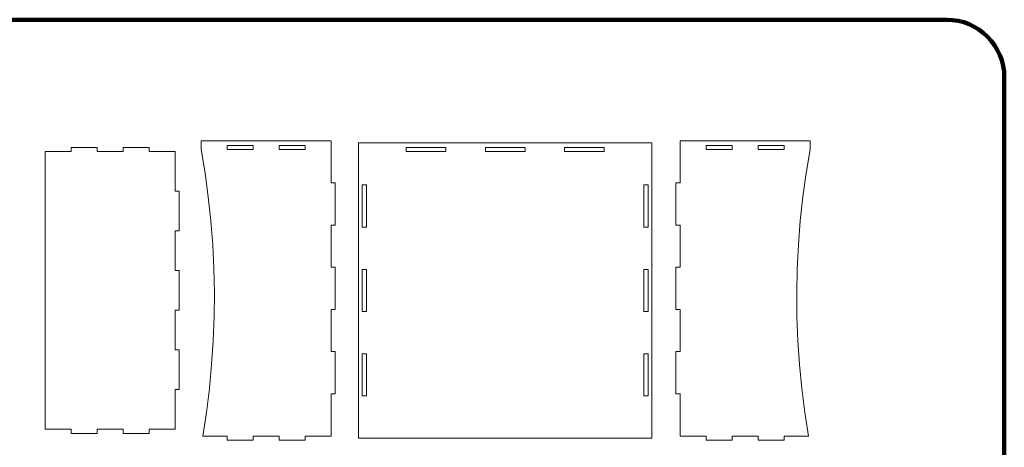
# Model space of a CAD drawing. Header units: centimetres. Extents: x -105 to 112, y -140 to 143.
# Tile 60 of 90: x -40 to 32, y 22 to 53. Entities that reach past the tile are written whole.
import ezdxf

# ---------------------------------------------------------------- set-up
doc = ezdxf.new("R2010")
doc.units = ezdxf.units.CM
doc.header["$MEASUREMENT"] = 0
doc.layers.add('Layer 1', color=7, linetype='Continuous')

msp = doc.modelspace()

# ---------------------------------------------------------------- linework, layer by layer
at = {"layer": 'Layer 1', "color": 240, "lineweight": 211}
msp.add_open_spline([(-100.73824, 52.6974), (-100.73824, 52.6974), (27.42324, 52.6974), (27.42324, 52.6974), (27.42324, 52.6974), (29.71918, 52.6974), (31.59804, 50.81854), (31.59804, 48.52224), (31.59804, 48.52224), (31.59804, 48.52224), (31.59804, -29.1893), (31.59804, -29.1893), (31.59804, -29.1893), (31.59804, -31.48542), (29.71918, -33.36409), (27.42324, -33.36409), (27.42324, -33.36409), (27.42324, -33.36409), (-100.73824, -33.36409), (-100.73824, -33.36409), (-100.73824, -33.36409), (-103.0344, -33.36409), (-104.91305, -31.48542), (-104.91305, -29.1893), (-104.91305, -29.1893), (-104.91305, -29.1893), (-104.91305, 48.52224), (-104.91305, 48.52224), (-104.91305, 48.52224), (-104.91305, 50.81854), (-103.0344, 52.6974), (-100.73824, 52.6974)], degree=3, knots=[0, 0, 0, 0, 0.11111111, 0.11111111, 0.11111111, 0.11111111, 0.22222222, 0.22222222, 0.22222222, 0.22222222, 0.33333333, 0.33333333, 0.33333333, 0.33333333, 0.44444444, 0.44444444, 0.44444444, 0.44444444, 0.55555556, 0.55555556, 0.55555556, 0.55555556, 0.66666667, 0.66666667, 0.66666667, 0.66666667, 0.77777778, 0.77777778, 0.77777778, 0.77777778, 1, 1, 1, 1], dxfattribs=at)
at = {"layer": 'Layer 1', "color": 250, "lineweight": 9}
for points, knots in [([(-26.16466, 24.29997), (-26.16466, 24.29997), (-25.94776, 26.02206), (-25.94776, 26.02206), (-25.94776, 26.02206), (-25.94776, 26.02206), (-25.78082, 27.74979), (-25.78082, 27.74979), (-25.78082, 27.74979), (-25.78082, 27.74979), (-25.66438, 29.48114), (-25.66438, 29.48114), (-25.66438, 29.48114), (-25.66438, 29.48114), (-25.59844, 31.21577), (-25.59844, 31.21577), (-25.59844, 31.21577), (-25.59844, 31.21577), (-25.58245, 32.95094), (-25.58245, 32.95094), (-25.58245, 32.95094), (-25.58245, 32.95094), (-25.61715, 34.68647), (-25.61715, 34.68647), (-25.61715, 34.68647), (-25.61715, 34.68647), (-25.70253, 36.42001), (-25.70253, 36.42001), (-25.70253, 36.42001), (-25.70253, 36.42001), (-25.83804, 38.15027), (-25.83804, 38.15027), (-25.83804, 38.15027), (-25.83804, 38.15027), (-26.02351, 39.87599), (-26.02351, 39.87599), (-26.02351, 39.87599), (-26.02351, 39.87599), (-26.25912, 41.59554), (-26.25912, 41.59554), (-26.25912, 41.59554), (-26.25912, 41.59554), (-26.54486, 43.30764), (-26.54486, 43.30764), (-26.54486, 43.30764), (-26.54486, 43.30764), (-26.54486, 43.94707), (-26.54486, 43.94707), (-26.54486, 43.94707), (-26.54486, 43.94707), (-17.14131, 43.94707), (-17.14131, 43.94707), (-17.14131, 43.94707), (-17.14131, 43.94707), (-17.14131, 40.89563), (-17.14131, 40.89563), (-17.14131, 40.89563), (-17.14131, 40.89563), (-16.8414, 40.89563), (-16.8414, 40.89563), (-16.8414, 40.89563), (-16.8414, 40.89563), (-16.8414, 37.84364), (-16.8414, 37.84364), (-16.8414, 37.84364), (-16.8414, 37.84364), (-17.14131, 37.84364), (-17.14131, 37.84364), (-17.14131, 37.84364), (-17.14131, 37.84364), (-17.14131, 34.79183), (-17.14131, 34.79183), (-17.14131, 34.79183), (-17.14131, 34.79183), (-16.8414, 34.79183), (-16.8414, 34.79183), (-16.8414, 34.79183), (-16.8414, 34.79183), (-16.8414, 31.74039), (-16.8414, 31.74039), (-16.8414, 31.74039), (-16.8414, 31.74039), (-17.14131, 31.74039), (-17.14131, 31.74039), (-17.14131, 31.74039), (-17.14131, 31.74039), (-17.14131, 28.6884), (-17.14131, 28.6884), (-17.14131, 28.6884), (-17.14131, 28.6884), (-16.8414, 28.6884), (-16.8414, 28.6884), (-16.8414, 28.6884), (-16.8414, 28.6884), (-16.8414, 25.63659), (-16.8414, 25.63659), (-16.8414, 25.63659), (-16.8414, 25.63659), (-17.14131, 25.63659), (-17.14131, 25.63659), (-17.14131, 25.63659), (-17.14131, 25.63659), (-17.14131, 22.58497), (-17.14131, 22.58497), (-17.14131, 22.58497), (-17.14131, 22.58497), (-19.02199, 22.58497), (-19.02199, 22.58497), (-19.02199, 22.58497), (-19.02199, 22.58497), (-19.02199, 22.28487), (-19.02199, 22.28487), (-19.02199, 22.28487), (-19.02199, 22.28487), (-20.90266, 22.28487), (-20.90266, 22.28487), (-20.90266, 22.28487), (-20.90266, 22.28487), (-20.90266, 22.58497), (-20.90266, 22.58497), (-20.90266, 22.58497), (-20.90266, 22.58497), (-22.78333, 22.58497), (-22.78333, 22.58497), (-22.78333, 22.58497), (-22.78333, 22.58497), (-22.78333, 22.28487), (-22.78333, 22.28487), (-22.78333, 22.28487), (-22.78333, 22.28487), (-24.66419, 22.28487), (-24.66419, 22.28487), (-24.66419, 22.28487), (-24.66419, 22.28487), (-24.66419, 22.58497), (-24.66419, 22.58497), (-24.66419, 22.58497), (-24.66419, 22.58497), (-26.43169, 22.58497), (-26.43169, 22.58497), (-26.43169, 22.58497), (-26.43169, 22.58497), (-26.16466, 24.29997), (-26.16466, 24.29997)], [0, 0, 0, 0, 0.02702703, 0.02702703, 0.02702703, 0.02702703, 0.05405405, 0.05405405, 0.05405405, 0.05405405, 0.08108108, 0.08108108, 0.08108108, 0.08108108, 0.10810811, 0.10810811, 0.10810811, 0.10810811, 0.13513514, 0.13513514, 0.13513514, 0.13513514, 0.16216216, 0.16216216, 0.16216216, 0.16216216, 0.18918919, 0.18918919, 0.18918919, 0.18918919, 0.21621622, 0.21621622, 0.21621622, 0.21621622, 0.24324324, 0.24324324, 0.24324324, 0.24324324, 0.27027027, 0.27027027, 0.27027027, 0.27027027, 0.2972973, 0.2972973, 0.2972973, 0.2972973, 0.32432432, 0.32432432, 0.32432432, 0.32432432, 0.35135135, 0.35135135, 0.35135135, 0.35135135, 0.37837838, 0.37837838, 0.37837838, 0.37837838, 0.40540541, 0.40540541, 0.40540541, 0.40540541, 0.43243243, 0.43243243, 0.43243243, 0.43243243, 0.45945946, 0.45945946, 0.45945946, 0.45945946, 0.48648649, 0.48648649, 0.48648649, 0.48648649, 0.51351351, 0.51351351, 0.51351351, 0.51351351, 0.54054054, 0.54054054, 0.54054054, 0.54054054, 0.56756757, 0.56756757, 0.56756757, 0.56756757, 0.59459459, 0.59459459, 0.59459459, 0.59459459, 0.62162162, 0.62162162, 0.62162162, 0.62162162, 0.64864865, 0.64864865, 0.64864865, 0.64864865, 0.67567568, 0.67567568, 0.67567568, 0.67567568, 0.7027027, 0.7027027, 0.7027027, 0.7027027, 0.72972973, 0.72972973, 0.72972973, 0.72972973, 0.75675676, 0.75675676, 0.75675676, 0.75675676, 0.78378378, 0.78378378, 0.78378378, 0.78378378, 0.81081081, 0.81081081, 0.81081081, 0.81081081, 0.83783784, 0.83783784, 0.83783784, 0.83783784, 0.86486486, 0.86486486, 0.86486486, 0.86486486, 0.89189189, 0.89189189, 0.89189189, 0.89189189, 0.91891892, 0.91891892, 0.91891892, 0.91891892, 0.94594595, 0.94594595, 0.94594595, 0.94594595, 1, 1, 1, 1]), ([(-22.78333, 43.60774), (-22.78333, 43.60774), (-22.78333, 43.30764), (-22.78333, 43.30764), (-22.78333, 43.30764), (-22.78333, 43.30764), (-24.66419, 43.30764), (-24.66419, 43.30764), (-24.66419, 43.30764), (-24.66419, 43.30764), (-24.66419, 43.60774), (-24.66419, 43.60774), (-24.66419, 43.60774), (-24.66419, 43.60774), (-22.78333, 43.60774), (-22.78333, 43.60774), (-22.78333, 43.60774), (-22.78333, 43.60774), (-22.78333, 43.60774), (-22.78333, 43.60774)], [0, 0, 0, 0, 0.16666667, 0.16666667, 0.16666667, 0.16666667, 0.33333333, 0.33333333, 0.33333333, 0.33333333, 0.5, 0.5, 0.5, 0.5, 0.66666667, 0.66666667, 0.66666667, 0.66666667, 1, 1, 1, 1]), ([(-20.90266, 43.30764), (-20.90266, 43.30764), (-20.90266, 43.60774), (-20.90266, 43.60774), (-20.90266, 43.60774), (-20.90266, 43.60774), (-19.02199, 43.60774), (-19.02199, 43.60774), (-19.02199, 43.60774), (-19.02199, 43.60774), (-19.02199, 43.30764), (-19.02199, 43.30764), (-19.02199, 43.30764), (-19.02199, 43.30764), (-20.90266, 43.30764), (-20.90266, 43.30764), (-20.90266, 43.30764), (-20.90266, 43.30764), (-20.90266, 43.30764), (-20.90266, 43.30764)], [0, 0, 0, 0, 0.16666667, 0.16666667, 0.16666667, 0.16666667, 0.33333333, 0.33333333, 0.33333333, 0.33333333, 0.5, 0.5, 0.5, 0.5, 0.66666667, 0.66666667, 0.66666667, 0.66666667, 1, 1, 1, 1]), ([(-15.15691, 43.7972), (-15.15691, 43.7972), (6.0922, 43.7972), (6.0922, 43.7972), (6.0922, 43.7972), (6.0922, 43.7972), (6.0922, 22.4351), (6.0922, 22.4351), (6.0922, 22.4351), (6.0922, 22.4351), (-15.15691, 22.4351), (-15.15691, 22.4351), (-15.15691, 22.4351), (-15.15691, 22.4351), (-15.15691, 43.7972), (-15.15691, 43.7972)], [0, 0, 0, 0, 0.2, 0.2, 0.2, 0.2, 0.4, 0.4, 0.4, 0.4, 0.6, 0.6, 0.6, 0.6, 1, 1, 1, 1]), ([(7.831, 28.6884), (7.831, 28.6884), (8.13128, 28.6884), (8.13128, 28.6884), (8.13128, 28.6884), (8.13128, 28.6884), (8.13128, 31.74039), (8.13128, 31.74039), (8.13128, 31.74039), (8.13128, 31.74039), (7.831, 31.74039), (7.831, 31.74039), (7.831, 31.74039), (7.831, 31.74039), (7.831, 34.79183), (7.831, 34.79183), (7.831, 34.79183), (7.831, 34.79183), (8.13128, 34.79183), (8.13128, 34.79183), (8.13128, 34.79183), (8.13128, 34.79183), (8.13128, 37.84364), (8.13128, 37.84364), (8.13128, 37.84364), (8.13128, 37.84364), (7.831, 37.84364), (7.831, 37.84364), (7.831, 37.84364), (7.831, 37.84364), (7.831, 40.89563), (7.831, 40.89563), (7.831, 40.89563), (7.831, 40.89563), (8.13128, 40.89563), (8.13128, 40.89563), (8.13128, 40.89563), (8.13128, 40.89563), (8.13128, 43.94707), (8.13128, 43.94707), (8.13128, 43.94707), (8.13128, 43.94707), (17.53466, 43.94707), (17.53466, 43.94707), (17.53466, 43.94707), (17.53466, 43.94707), (17.53466, 43.30764), (17.53466, 43.30764), (17.53466, 43.30764), (17.53466, 43.30764), (17.2491, 41.59554), (17.2491, 41.59554), (17.2491, 41.59554), (17.2491, 41.59554), (17.01349, 39.87599), (17.01349, 39.87599), (17.01349, 39.87599), (17.01349, 39.87599), (16.82766, 38.15027), (16.82766, 38.15027), (16.82766, 38.15027), (16.82766, 38.15027), (16.69214, 36.42001), (16.69214, 36.42001), (16.69214, 36.42001), (16.69214, 36.42001), (16.60713, 34.68647), (16.60713, 34.68647), (16.60713, 34.68647), (16.60713, 34.68647), (16.57261, 32.95094), (16.57261, 32.95094), (16.57261, 32.95094), (16.57261, 32.95094), (16.58805, 31.21577), (16.58805, 31.21577), (16.58805, 31.21577), (16.58805, 31.21577), (16.65436, 29.48114), (16.65436, 29.48114), (16.65436, 29.48114), (16.65436, 29.48114), (16.7708, 27.74979), (16.7708, 27.74979), (16.7708, 27.74979), (16.7708, 27.74979), (16.93774, 26.02206), (16.93774, 26.02206), (16.93774, 26.02206), (16.93774, 26.02206), (17.15464, 24.29997), (17.15464, 24.29997), (17.15464, 24.29997), (17.15464, 24.29997), (17.42167, 22.58497), (17.42167, 22.58497), (17.42167, 22.58497), (17.42167, 22.58497), (15.65398, 22.58497), (15.65398, 22.58497), (15.65398, 22.58497), (15.65398, 22.58497), (15.65398, 22.28487), (15.65398, 22.28487), (15.65398, 22.28487), (15.65398, 22.28487), (13.77331, 22.28487), (13.77331, 22.28487), (13.77331, 22.28487), (13.77331, 22.28487), (13.77331, 22.58497), (13.77331, 22.58497), (13.77331, 22.58497), (13.77331, 22.58497), (11.89263, 22.58497), (11.89263, 22.58497), (11.89263, 22.58497), (11.89263, 22.58497), (11.89263, 22.28487), (11.89263, 22.28487), (11.89263, 22.28487), (11.89263, 22.28487), (10.01195, 22.28487), (10.01195, 22.28487), (10.01195, 22.28487), (10.01195, 22.28487), (10.01195, 22.58497), (10.01195, 22.58497), (10.01195, 22.58497), (10.01195, 22.58497), (8.13128, 22.58497), (8.13128, 22.58497), (8.13128, 22.58497), (8.13128, 22.58497), (8.13128, 25.63696), (8.13128, 25.63696), (8.13128, 25.63696), (8.13128, 25.63696), (7.831, 25.63696), (7.831, 25.63696), (7.831, 25.63696), (7.831, 25.63696), (7.831, 28.6884), (7.831, 28.6884)], [0, 0, 0, 0, 0.02702703, 0.02702703, 0.02702703, 0.02702703, 0.05405405, 0.05405405, 0.05405405, 0.05405405, 0.08108108, 0.08108108, 0.08108108, 0.08108108, 0.10810811, 0.10810811, 0.10810811, 0.10810811, 0.13513514, 0.13513514, 0.13513514, 0.13513514, 0.16216216, 0.16216216, 0.16216216, 0.16216216, 0.18918919, 0.18918919, 0.18918919, 0.18918919, 0.21621622, 0.21621622, 0.21621622, 0.21621622, 0.24324324, 0.24324324, 0.24324324, 0.24324324, 0.27027027, 0.27027027, 0.27027027, 0.27027027, 0.2972973, 0.2972973, 0.2972973, 0.2972973, 0.32432432, 0.32432432, 0.32432432, 0.32432432, 0.35135135, 0.35135135, 0.35135135, 0.35135135, 0.37837838, 0.37837838, 0.37837838, 0.37837838, 0.40540541, 0.40540541, 0.40540541, 0.40540541, 0.43243243, 0.43243243, 0.43243243, 0.43243243, 0.45945946, 0.45945946, 0.45945946, 0.45945946, 0.48648649, 0.48648649, 0.48648649, 0.48648649, 0.51351351, 0.51351351, 0.51351351, 0.51351351, 0.54054054, 0.54054054, 0.54054054, 0.54054054, 0.56756757, 0.56756757, 0.56756757, 0.56756757, 0.59459459, 0.59459459, 0.59459459, 0.59459459, 0.62162162, 0.62162162, 0.62162162, 0.62162162, 0.64864865, 0.64864865, 0.64864865, 0.64864865, 0.67567568, 0.67567568, 0.67567568, 0.67567568, 0.7027027, 0.7027027, 0.7027027, 0.7027027, 0.72972973, 0.72972973, 0.72972973, 0.72972973, 0.75675676, 0.75675676, 0.75675676, 0.75675676, 0.78378378, 0.78378378, 0.78378378, 0.78378378, 0.81081081, 0.81081081, 0.81081081, 0.81081081, 0.83783784, 0.83783784, 0.83783784, 0.83783784, 0.86486486, 0.86486486, 0.86486486, 0.86486486, 0.89189189, 0.89189189, 0.89189189, 0.89189189, 0.91891892, 0.91891892, 0.91891892, 0.91891892, 0.94594595, 0.94594595, 0.94594595, 0.94594595, 1, 1, 1, 1]), ([(11.89263, 43.30764), (11.89263, 43.30764), (11.89263, 43.60774), (11.89263, 43.60774), (11.89263, 43.60774), (11.89263, 43.60774), (10.01195, 43.60774), (10.01195, 43.60774), (10.01195, 43.60774), (10.01195, 43.60774), (10.01195, 43.30764), (10.01195, 43.30764), (10.01195, 43.30764), (10.01195, 43.30764), (11.89263, 43.30764), (11.89263, 43.30764), (11.89263, 43.30764), (11.89263, 43.30764), (11.89263, 43.30764), (11.89263, 43.30764)], [0, 0, 0, 0, 0.16666667, 0.16666667, 0.16666667, 0.16666667, 0.33333333, 0.33333333, 0.33333333, 0.33333333, 0.5, 0.5, 0.5, 0.5, 0.66666667, 0.66666667, 0.66666667, 0.66666667, 1, 1, 1, 1]), ([(13.77331, 43.60774), (13.77331, 43.60774), (13.77331, 43.30764), (13.77331, 43.30764), (13.77331, 43.30764), (13.77331, 43.30764), (15.65398, 43.30764), (15.65398, 43.30764), (15.65398, 43.30764), (15.65398, 43.30764), (15.65398, 43.60774), (15.65398, 43.60774), (15.65398, 43.60774), (15.65398, 43.60774), (13.77331, 43.60774), (13.77331, 43.60774), (13.77331, 43.60774), (13.77331, 43.60774), (13.77331, 43.60774), (13.77331, 43.60774)], [0, 0, 0, 0, 0.16666667, 0.16666667, 0.16666667, 0.16666667, 0.33333333, 0.33333333, 0.33333333, 0.33333333, 0.5, 0.5, 0.5, 0.5, 0.66666667, 0.66666667, 0.66666667, 0.66666667, 1, 1, 1, 1]), ([(-35.94752, 43.1576), (-35.94752, 43.1576), (-37.82819, 43.1576), (-37.82819, 43.1576), (-37.82819, 43.1576), (-37.82819, 43.1576), (-37.82819, 23.07471), (-37.82819, 23.07471), (-37.82819, 23.07471), (-37.82819, 23.07471), (-35.94752, 23.07471), (-35.94752, 23.07471), (-35.94752, 23.07471), (-35.94752, 23.07471), (-35.94752, 22.77443), (-35.94752, 22.77443), (-35.94752, 22.77443), (-35.94752, 22.77443), (-34.06684, 22.77443), (-34.06684, 22.77443), (-34.06684, 22.77443), (-34.06684, 22.77443), (-34.06684, 23.07471), (-34.06684, 23.07471), (-34.06684, 23.07471), (-34.06684, 23.07471), (-32.18616, 23.07471), (-32.18616, 23.07471), (-32.18616, 23.07471), (-32.18616, 23.07471), (-32.18616, 22.77443), (-32.18616, 22.77443), (-32.18616, 22.77443), (-32.18616, 22.77443), (-30.30513, 22.77443), (-30.30513, 22.77443), (-30.30513, 22.77443), (-30.30513, 22.77443), (-30.30513, 23.07471), (-30.30513, 23.07471), (-30.30513, 23.07471), (-30.30513, 23.07471), (-28.42445, 23.07471), (-28.42445, 23.07471), (-28.42445, 23.07471), (-28.42445, 23.07471), (-28.42445, 25.94341), (-28.42445, 25.94341), (-28.42445, 25.94341), (-28.42445, 25.94341), (-28.12472, 25.94341), (-28.12472, 25.94341), (-28.12472, 25.94341), (-28.12472, 25.94341), (-28.12472, 28.81265), (-28.12472, 28.81265), (-28.12472, 28.81265), (-28.12472, 28.81265), (-28.42445, 28.81265), (-28.42445, 28.81265), (-28.42445, 28.81265), (-28.42445, 28.81265), (-28.42445, 31.68171), (-28.42445, 31.68171), (-28.42445, 31.68171), (-28.42445, 31.68171), (-28.12472, 31.68171), (-28.12472, 31.68171), (-28.12472, 31.68171), (-28.12472, 31.68171), (-28.12472, 34.55059), (-28.12472, 34.55059), (-28.12472, 34.55059), (-28.12472, 34.55059), (-28.42445, 34.55059), (-28.42445, 34.55059), (-28.42445, 34.55059), (-28.42445, 34.55059), (-28.42445, 37.41965), (-28.42445, 37.41965), (-28.42445, 37.41965), (-28.42445, 37.41965), (-28.12472, 37.41965), (-28.12472, 37.41965), (-28.12472, 37.41965), (-28.12472, 37.41965), (-28.12472, 40.28853), (-28.12472, 40.28853), (-28.12472, 40.28853), (-28.12472, 40.28853), (-28.42445, 40.28853), (-28.42445, 40.28853), (-28.42445, 40.28853), (-28.42445, 40.28853), (-28.42445, 43.1576), (-28.42445, 43.1576), (-28.42445, 43.1576), (-28.42445, 43.1576), (-30.30513, 43.1576), (-30.30513, 43.1576), (-30.30513, 43.1576), (-30.30513, 43.1576), (-30.30513, 43.45751), (-30.30513, 43.45751), (-30.30513, 43.45751), (-30.30513, 43.45751), (-32.18616, 43.45751), (-32.18616, 43.45751), (-32.18616, 43.45751), (-32.18616, 43.45751), (-32.18616, 43.1576), (-32.18616, 43.1576), (-32.18616, 43.1576), (-32.18616, 43.1576), (-34.06684, 43.1576), (-34.06684, 43.1576), (-34.06684, 43.1576), (-34.06684, 43.1576), (-34.06684, 43.45751), (-34.06684, 43.45751), (-34.06684, 43.45751), (-34.06684, 43.45751), (-35.94752, 43.45751), (-35.94752, 43.45751), (-35.94752, 43.45751), (-35.94752, 43.45751), (-35.94752, 43.1576), (-35.94752, 43.1576)], [0, 0, 0, 0, 0.03030303, 0.03030303, 0.03030303, 0.03030303, 0.06060606, 0.06060606, 0.06060606, 0.06060606, 0.09090909, 0.09090909, 0.09090909, 0.09090909, 0.12121212, 0.12121212, 0.12121212, 0.12121212, 0.15151515, 0.15151515, 0.15151515, 0.15151515, 0.18181818, 0.18181818, 0.18181818, 0.18181818, 0.21212121, 0.21212121, 0.21212121, 0.21212121, 0.24242424, 0.24242424, 0.24242424, 0.24242424, 0.27272727, 0.27272727, 0.27272727, 0.27272727, 0.3030303, 0.3030303, 0.3030303, 0.3030303, 0.33333333, 0.33333333, 0.33333333, 0.33333333, 0.36363636, 0.36363636, 0.36363636, 0.36363636, 0.39393939, 0.39393939, 0.39393939, 0.39393939, 0.42424242, 0.42424242, 0.42424242, 0.42424242, 0.45454545, 0.45454545, 0.45454545, 0.45454545, 0.48484848, 0.48484848, 0.48484848, 0.48484848, 0.51515152, 0.51515152, 0.51515152, 0.51515152, 0.54545455, 0.54545455, 0.54545455, 0.54545455, 0.57575758, 0.57575758, 0.57575758, 0.57575758, 0.60606061, 0.60606061, 0.60606061, 0.60606061, 0.63636364, 0.63636364, 0.63636364, 0.63636364, 0.66666667, 0.66666667, 0.66666667, 0.66666667, 0.6969697, 0.6969697, 0.6969697, 0.6969697, 0.72727273, 0.72727273, 0.72727273, 0.72727273, 0.75757576, 0.75757576, 0.75757576, 0.75757576, 0.78787879, 0.78787879, 0.78787879, 0.78787879, 0.81818182, 0.81818182, 0.81818182, 0.81818182, 0.84848485, 0.84848485, 0.84848485, 0.84848485, 0.87878788, 0.87878788, 0.87878788, 0.87878788, 0.90909091, 0.90909091, 0.90909091, 0.90909091, 0.93939394, 0.93939394, 0.93939394, 0.93939394, 1, 1, 1, 1]), ([(-11.7051, 43.1576), (-11.7051, 43.1576), (-11.7051, 43.45751), (-11.7051, 43.45751), (-11.7051, 43.45751), (-11.7051, 43.45751), (-8.83586, 43.45751), (-8.83586, 43.45751), (-8.83586, 43.45751), (-8.83586, 43.45751), (-8.83586, 43.1576), (-8.83586, 43.1576), (-8.83586, 43.1576), (-8.83586, 43.1576), (-11.7051, 43.1576), (-11.7051, 43.1576), (-11.7051, 43.1576), (-11.7051, 43.1576), (-11.7051, 43.1576), (-11.7051, 43.1576)], [0, 0, 0, 0, 0.16666667, 0.16666667, 0.16666667, 0.16666667, 0.33333333, 0.33333333, 0.33333333, 0.33333333, 0.5, 0.5, 0.5, 0.5, 0.66666667, 0.66666667, 0.66666667, 0.66666667, 1, 1, 1, 1]), ([(-3.09792, 43.45751), (-3.09792, 43.45751), (-3.09792, 43.1576), (-3.09792, 43.1576), (-3.09792, 43.1576), (-3.09792, 43.1576), (-5.9668, 43.1576), (-5.9668, 43.1576), (-5.9668, 43.1576), (-5.9668, 43.1576), (-5.9668, 43.45751), (-5.9668, 43.45751), (-5.9668, 43.45751), (-5.9668, 43.45751), (-3.09792, 43.45751), (-3.09792, 43.45751), (-3.09792, 43.45751), (-3.09792, 43.45751), (-3.09792, 43.45751), (-3.09792, 43.45751)], [0, 0, 0, 0, 0.16666667, 0.16666667, 0.16666667, 0.16666667, 0.33333333, 0.33333333, 0.33333333, 0.33333333, 0.5, 0.5, 0.5, 0.5, 0.66666667, 0.66666667, 0.66666667, 0.66666667, 1, 1, 1, 1]), ([(2.64003, 43.1576), (2.64003, 43.1576), (-0.22885, 43.1576), (-0.22885, 43.1576), (-0.22885, 43.1576), (-0.22885, 43.1576), (-0.22885, 43.45751), (-0.22885, 43.45751), (-0.22885, 43.45751), (-0.22885, 43.45751), (2.64003, 43.45751), (2.64003, 43.45751), (2.64003, 43.45751), (2.64003, 43.45751), (2.64003, 43.1576), (2.64003, 43.1576)], [0, 0, 0, 0, 0.2, 0.2, 0.2, 0.2, 0.4, 0.4, 0.4, 0.4, 0.6, 0.6, 0.6, 0.6, 1, 1, 1, 1]), ([(-14.87407, 37.69377), (-14.87407, 37.69377), (-14.5738, 37.69377), (-14.5738, 37.69377), (-14.5738, 37.69377), (-14.5738, 37.69377), (-14.5738, 40.74521), (-14.5738, 40.74521), (-14.5738, 40.74521), (-14.5738, 40.74521), (-14.87407, 40.74521), (-14.87407, 40.74521), (-14.87407, 40.74521), (-14.87407, 40.74521), (-14.87407, 37.69377), (-14.87407, 37.69377)], [0, 0, 0, 0, 0.2, 0.2, 0.2, 0.2, 0.4, 0.4, 0.4, 0.4, 0.6, 0.6, 0.6, 0.6, 1, 1, 1, 1]), ([(5.809, 40.74521), (5.809, 40.74521), (5.50909, 40.74521), (5.50909, 40.74521), (5.50909, 40.74521), (5.50909, 40.74521), (5.50909, 37.69377), (5.50909, 37.69377), (5.50909, 37.69377), (5.50909, 37.69377), (5.809, 37.69377), (5.809, 37.69377), (5.809, 37.69377), (5.809, 37.69377), (5.809, 40.74521), (5.809, 40.74521)], [0, 0, 0, 0, 0.2, 0.2, 0.2, 0.2, 0.4, 0.4, 0.4, 0.4, 0.6, 0.6, 0.6, 0.6, 1, 1, 1, 1]), ([(-14.5738, 31.59034), (-14.5738, 31.59034), (-14.5738, 34.64196), (-14.5738, 34.64196), (-14.5738, 34.64196), (-14.5738, 34.64196), (-14.87407, 34.64196), (-14.87407, 34.64196), (-14.87407, 34.64196), (-14.87407, 34.64196), (-14.87407, 31.59034), (-14.87407, 31.59034), (-14.87407, 31.59034), (-14.87407, 31.59034), (-14.5738, 31.59034), (-14.5738, 31.59034), (-14.5738, 31.59034), (-14.5738, 31.59034), (-14.5738, 31.59034), (-14.5738, 31.59034)], [0, 0, 0, 0, 0.16666667, 0.16666667, 0.16666667, 0.16666667, 0.33333333, 0.33333333, 0.33333333, 0.33333333, 0.5, 0.5, 0.5, 0.5, 0.66666667, 0.66666667, 0.66666667, 0.66666667, 1, 1, 1, 1]), ([(5.809, 31.59034), (5.809, 31.59034), (5.809, 34.64196), (5.809, 34.64196), (5.809, 34.64196), (5.809, 34.64196), (5.50909, 34.64196), (5.50909, 34.64196), (5.50909, 34.64196), (5.50909, 34.64196), (5.50909, 31.59034), (5.50909, 31.59034), (5.50909, 31.59034), (5.50909, 31.59034), (5.809, 31.59034), (5.809, 31.59034), (5.809, 31.59034), (5.809, 31.59034), (5.809, 31.59034), (5.809, 31.59034)], [0, 0, 0, 0, 0.16666667, 0.16666667, 0.16666667, 0.16666667, 0.33333333, 0.33333333, 0.33333333, 0.33333333, 0.5, 0.5, 0.5, 0.5, 0.66666667, 0.66666667, 0.66666667, 0.66666667, 1, 1, 1, 1]), ([(-14.5738, 25.48655), (-14.5738, 25.48655), (-14.5738, 28.53853), (-14.5738, 28.53853), (-14.5738, 28.53853), (-14.5738, 28.53853), (-14.87407, 28.53853), (-14.87407, 28.53853), (-14.87407, 28.53853), (-14.87407, 28.53853), (-14.87407, 25.48655), (-14.87407, 25.48655), (-14.87407, 25.48655), (-14.87407, 25.48655), (-14.5738, 25.48655), (-14.5738, 25.48655), (-14.5738, 25.48655), (-14.5738, 25.48655), (-14.5738, 25.48655), (-14.5738, 25.48655)], [0, 0, 0, 0, 0.16666667, 0.16666667, 0.16666667, 0.16666667, 0.33333333, 0.33333333, 0.33333333, 0.33333333, 0.5, 0.5, 0.5, 0.5, 0.66666667, 0.66666667, 0.66666667, 0.66666667, 1, 1, 1, 1]), ([(5.809, 25.48655), (5.809, 25.48655), (5.809, 28.53853), (5.809, 28.53853), (5.809, 28.53853), (5.809, 28.53853), (5.50909, 28.53853), (5.50909, 28.53853), (5.50909, 28.53853), (5.50909, 28.53853), (5.50909, 25.48655), (5.50909, 25.48655), (5.50909, 25.48655), (5.50909, 25.48655), (5.809, 25.48655), (5.809, 25.48655), (5.809, 25.48655), (5.809, 25.48655), (5.809, 25.48655), (5.809, 25.48655)], [0, 0, 0, 0, 0.16666667, 0.16666667, 0.16666667, 0.16666667, 0.33333333, 0.33333333, 0.33333333, 0.33333333, 0.5, 0.5, 0.5, 0.5, 0.66666667, 0.66666667, 0.66666667, 0.66666667, 1, 1, 1, 1])]:
    msp.add_open_spline(points, degree=3, knots=knots, dxfattribs=at)

doc.saveas('drawing.dxf')
